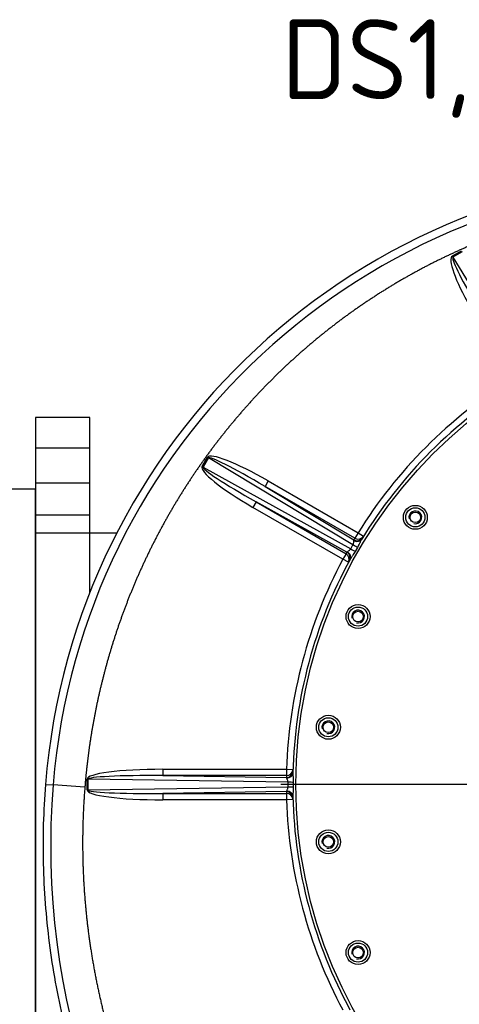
# Model space of a CAD drawing. Header units: metres. Extents: x -270273 to 328371, y -146885 to 591473.
# Tile 236 of 256: x 154415 to 154691, y -5059 to -4442. Entities that reach past the tile are written whole.
import ezdxf
from ezdxf import colors
from ezdxf.entities.mleader import LeaderData, LeaderLine
from ezdxf.math import Vec2, Vec3

# ---------------------------------------------------------------- set-up
doc = ezdxf.new("R2010")
doc.units = ezdxf.units.M
doc.layers.get('0').update_dxf_attribs({"color": 151})
doc.layers.add('Iv-status-nieuw', color=170, linetype='Continuous')
doc.layers.add('Rahmen', color=7, linetype='Continuous')
doc.styles.get("Standard").update_dxf_attribs({"font": 'iv-font.shx'})

# ---------------------------------------------------------------- blocks, each defined once
blk = doc.blocks.new('_Dot')
at = {"color": 0, "linetype": 'ByBlock', "lineweight": -2}
blk.add_line((-0.5, 0), (-1, 0), dxfattribs=at)
at = {"color": 0, "linetype": 'ByBlock', "const_width": 0.5}
blk.add_lwpolyline([(-0.25, 0, 1), (0.25, 0, 1)], format="xyb", close=True, dxfattribs=at)
blk = doc.blocks.new('Ventilator 2 Z.A.Z.')
for p, q in [((52690.19, -11807.74), (52695.92, -11804.44)), ((52696.3, -11805.09), (52690.57, -11808.39)), ((52690.19, -11807.74), (52690.57, -11808.39)), ((52690.57, -11808.39), (52735.06, -11881.72)), ((52533.51, -11939.64), (52536.82, -11933.9)), ((52537.35, -11934.21), (52534.04, -11939.95)), ((52537.35, -11934.21), (52536.82, -11933.9)), ((52627.95, -11988.69), (52537.35, -11934.21)), ((52534.04, -11939.95), (52533.51, -11939.64)), ((52534.04, -11939.95), (52626.52, -11991.17)), ((52574.84, -11948.63), (52572.85, -11952.07)), ((52572.85, -11952.07), (52628.56, -11985.57)), ((52629.17, -11984.59), (52572.85, -11952.07)), ((52574.84, -11948.63), (52631.16, -11981.15)), ((52567.26, -11961.77), (52565.27, -11965.21)), ((52621.59, -11997.72), (52565.27, -11965.21)), ((52624.12, -11993.26), (52567.26, -11961.77)), ((52567.26, -11961.77), (52623.58, -11994.28)), ((52631.16, -11981.15), (52629.17, -11984.59)), ((52631.16, -11981.15), (52634.56, -11983.26)), ((52626.52, -11991.17), (52627.95, -11988.69)), ((52623.58, -11994.28), (52621.59, -11997.72)), ((52630.72, -11990.31), (52629.3, -11992.76)), ((52625.11, -11999.61), (52621.59, -11997.72)), ((52508.77, -12129.29), (52586.34, -12129.29)), ((52508.77, -12129.29), (52508.77, -12133.26)), ((52586.34, -12129.29), (52590.33, -12129.42)), ((52586.34, -12129.29), (52586.34, -12133.26)), ((52461.37, -12142.17), (52461.37, -12135.54)), ((52461.37, -12135.54), (52461.89, -12135.54)), ((52587.26, -12137.43), (52461.89, -12135.54)), ((52461.89, -12135.54), (52461.89, -12142.17)), ((52508.77, -12133.26), (52586.3, -12134.43)), ((52586.34, -12133.26), (52508.77, -12133.26)), ((52587.26, -12140.28), (52587.26, -12137.43)), ((52590.55, -12137.45), (52590.55, -12140.27)), ((52435.32, -12138.86), (52440.15, -12138.93)), ((52460, -12140.52), (52440.15, -12138.93)), ((52461.37, -12142.17), (52461.89, -12142.17)), ((52461.89, -12142.17), (52587.26, -12140.28)), ((52586.3, -12143.29), (52508.77, -12144.45)), ((52882.56, -12138.86), (52582.68, -12138.86)), ((52508.77, -12144.45), (52586.34, -12144.45)), ((52508.77, -12144.45), (52508.77, -12148.43)), ((52586.34, -12148.43), (52508.77, -12148.43)), ((52586.34, -12144.45), (52586.34, -12148.43)), ((52590.33, -12148.3), (52586.34, -12148.43))]:
    blk.add_line(p, q)
for centre, radius in [((52885.18, -12138.86), 293), ((52667.01, -11971.45), 7.5), ((52667.01, -11971.45), 6), ((52667.01, -11971.45), 6), ((52667.01, -11971.45), 3.32), ((52631.12, -12033.62), 7.5), ((52631.12, -12033.62), 6), ((52631.12, -12033.62), 6), ((52631.12, -12033.62), 3.32), ((52612.53, -12102.96), 7.5), ((52612.53, -12102.96), 6), ((52612.53, -12102.96), 6), ((52612.53, -12102.96), 3.32), ((52612.53, -12174.75), 7.5), ((52612.53, -12174.75), 6), ((52612.53, -12174.75), 6), ((52612.53, -12174.75), 3.32), ((52631.12, -12244.1), 7.5), ((52631.12, -12244.1), 6), ((52631.12, -12244.1), 6), ((52631.12, -12244.1), 3.32)]:
    blk.add_circle(centre, radius)
for centre, radius, start, end in [((52852, -12172.04), 418, 90.42784, 175.44725), ((52851.85, -12172.19), 413.04, 90.36102, 175.38108), ((52885.18, -12138.86), 299, 121.83419, 148.16581), ((52885.18, -12138.86), 295, 121.41502, 148.5719), ((52667.01, -11971.45), 4, 255, 195), ((52883.19, -12142.3), 299, 148.16581, 148.38751), ((52887.17, -12135.42), 299, 151.61249, 151.83419), ((52885.18, -12138.86), 299, 151.83419, 178.16581), ((52885.18, -12138.86), 295, 151.4281, 178.56339), ((52631.12, -12033.62), 4, 255, 195), ((52612.53, -12102.96), 4, 255, 195), ((52885.18, -12142.83), 299, 178.16581, 178.38976), ((52915.74, -12177.27), 477.14, 175.39054, 269.93524), ((52885.18, -12134.88), 299, 181.61024, 181.83419), ((52885.18, -12138.86), 299, 181.83419, 208.16581), ((52885.18, -12138.86), 295, 181.43661, 208.55729), ((52612.53, -12174.75), 4, 255, 195), ((52631.12, -12244.1), 4, 255, 195)]:
    blk.add_arc(centre, radius, start, end)
for centre, major_axis, ratio, start_param, end_param in [((52709.5, -11839.62), (19.33, -31.86), 0.187845, 3.137499, 4.596877), ((52709.5, -11839.62), (18.94, -31.22), 0.082162, 3.137499, 4.596877), ((52575.71, -11957.27), (38.89, -23.38), 0.154273, 1.685623, 3.144338), ((52575.71, -11957.27), (38.36, -23.06), 0.067028, 1.685623, 3.144338), ((52573.19, -11961.64), (39.69, -21.98), 0.154273, 3.138848, 4.597562), ((52573.19, -11961.64), (39.15, -21.69), 0.067028, 3.138848, 4.597562), ((52631.16, -11981.15), (3.4, -2.11), 0.993565, 4.744196, 6.283185), ((52627.41, -11988.38), (3.45, -2.02), 0.000787, 0.296503, 1.415883), ((52630.55, -11982.13), (3.41, -2.1), 0.993567, 4.740351, 6.283185), ((52630.05, -11982.95), (3.41, -2.09), 0.858538, 4.798365, 6.283185), ((52621.59, -11997.72), (-3.53, 1.89), 0.993565, 3.141593, 4.680582), ((52622.14, -11996.7), (-3.52, 1.9), 0.993567, 3.141593, 4.684427), ((52622.6, -11995.86), (-3.51, 1.91), 0.858538, 3.141593, 4.626413), ((52625.98, -11990.86), (3.47, -1.98), 0.000787, -1.415883, -0.296503), ((52514.76, -12136.33), (53.39, -0.8), 0.131089, 1.685235, 3.143568), ((52586.3, -12130.46), (4, -0.11), 0.993567, 4.740312, 6.283185), ((52586.34, -12129.29), (4, -0.13), 0.993565, 4.744196, 6.283185), ((52586.28, -12131.36), (4, -0.1), 0.865744, 4.787097, 6.283185), ((52514.76, -12136.33), (52.87, -0.8), 0.056738, 1.685235, 3.143568), ((52586.73, -12137.43), (4, -0.02), 0.000659, 0.302815, 1.439316), ((52514.76, -12141.38), (53.39, 0.8), 0.131089, 3.139617, 4.597951), ((52514.76, -12141.38), (52.87, 0.8), 0.056738, 3.139617, 4.597951), ((52586.3, -12147.26), (-4, -0.11), 0.993567, 3.141593, 4.684466), ((52586.28, -12146.35), (-4, -0.1), 0.865744, 3.141593, 4.637681), ((52586.73, -12140.28), (4, 0.02), 0.000659, -1.439316, -0.302815), ((52586.34, -12148.43), (-4, -0.13), 0.993565, 3.141593, 4.680582)]:
    blk.add_ellipse(centre, major_axis=major_axis, ratio=ratio, start_param=start_param, end_param=end_param)
for points, degree, knots in [([(52849.33, -11770.45), (52830.71, -11770.57), (52812.15, -11772.51), (52793.65, -11774.45), (52775.38, -11778.18), (52757.16, -11781.9), (52739.34, -11787.36), (52721.59, -11792.81), (52704.4, -11799.95), (52687.27, -11807.06), (52670.86, -11815.78), (52654.51, -11824.47), (52639.02, -11834.68), (52623.59, -11844.85), (52609.15, -11856.45), (52594.77, -11868), (52581.5, -11880.86), (52568.27, -11893.68), (52556.27, -11907.69), (52544.31, -11921.64), (52533.67, -11936.66), (52523.06, -11951.62), (52513.84, -11967.51), (52504.65, -11983.35), (52496.92, -11999.99), (52489.21, -12016.56), (52483.01, -12033.8), (52476.83, -12050.98), (52472.19, -12068.67), (52467.56, -12086.31), (52464.51, -12104.34), (52461.46, -12122.31), (52460, -12140.52)], 2, [0, 0, 0, 0.0625, 0.0625, 0.125, 0.125, 0.1875, 0.1875, 0.25, 0.25, 0.3125, 0.3125, 0.375, 0.375, 0.4375, 0.4375, 0.5, 0.5, 0.5625, 0.5625, 0.625, 0.625, 0.6875, 0.6875, 0.75, 0.75, 0.8125, 0.8125, 0.875, 0.875, 0.9375, 0.9375, 1, 1, 1]), ([(52627.95, -11988.69), (52628.08, -11988.45), (52628.18, -11988.2), (52628.33, -11987.69), (52628.38, -11987.45), (52628.44, -11986.98), (52628.46, -11986.76), (52628.5, -11986.37), (52628.52, -11986.19), (52628.56, -11986.05)], 3, [0, 0, 0, 0, 0.25, 0.25, 0.5, 0.5, 0.75, 0.75, 1, 1, 1, 1]), ([(52628.56, -11986.05), (52628.58, -11985.93), (52628.6, -11985.84), (52628.6, -11985.68), (52628.59, -11985.62), (52628.56, -11985.57)], 3, [0, 0, 0, 0, 0.5, 0.5, 1, 1, 1, 1]), ([(52633.46, -11985.04), (52633.27, -11985.35), (52633.08, -11985.73), (52632.77, -11986.35), (52632.66, -11986.56), (52632.45, -11987.01), (52632.34, -11987.23), (52632, -11987.92), (52631.76, -11988.39), (52631.26, -11989.35), (52630.99, -11989.83), (52630.72, -11990.31)], 3, [0, 0, 0, 0, 0.25, 0.25, 0.375, 0.375, 0.5, 0.5, 0.75, 0.75, 1, 1, 1, 1]), ([(52624.12, -11993.26), (52624.17, -11993.26), (52624.23, -11993.24), (52624.37, -11993.16), (52624.45, -11993.1), (52624.53, -11993.02)], 3, [0, 0, 0, 0, 0.5, 0.5, 1, 1, 1, 1]), ([(52624.53, -11993.02), (52624.64, -11992.92), (52624.78, -11992.82), (52625.1, -11992.58), (52625.28, -11992.46), (52625.56, -11992.24), (52625.65, -11992.16), (52625.84, -11992), (52625.93, -11991.91), (52626.11, -11991.72), (52626.2, -11991.62), (52626.37, -11991.4), (52626.44, -11991.29), (52626.52, -11991.17)], 3, [0, 0, 0, 0, 0.25, 0.25, 0.5, 0.5, 0.625, 0.625, 0.75, 0.75, 0.875, 0.875, 1, 1, 1, 1]), ([(52629.3, -11992.76), (52629.03, -11993.24), (52628.75, -11993.7), (52628.18, -11994.61), (52627.89, -11995.05), (52627.46, -11995.69), (52627.31, -11995.9), (52627.04, -11996.31), (52626.9, -11996.51), (52626.52, -11997.08), (52626.28, -11997.45), (52626.11, -11997.77)], 3, [0, 0, 0, 0, 0.25, 0.25, 0.5, 0.5, 0.625, 0.625, 0.75, 0.75, 1, 1, 1, 1]), ([(52590.27, -12131.46), (52590.27, -12131.83), (52590.29, -12132.25), (52590.33, -12132.95), (52590.35, -12133.19), (52590.39, -12133.69), (52590.41, -12133.94), (52590.46, -12134.71), (52590.5, -12135.24), (52590.54, -12136.34), (52590.55, -12136.89), (52590.55, -12137.45)], 3, [0, 0, 0, 0, 0.25, 0.25, 0.375, 0.375, 0.5, 0.5, 0.75, 0.75, 1, 1, 1, 1]), ([(52586.49, -12134.82), (52586.46, -12134.71), (52586.43, -12134.63), (52586.37, -12134.5), (52586.34, -12134.45), (52586.3, -12134.43)], 3, [0, 0, 0, 0, 0.5, 0.5, 1, 1, 1, 1]), ([(52587.26, -12137.43), (52587.25, -12137.15), (52587.22, -12136.88), (52587.09, -12136.37), (52587.01, -12136.13), (52586.84, -12135.68), (52586.75, -12135.48), (52586.59, -12135.12), (52586.52, -12134.96), (52586.49, -12134.82)], 3, [0, 0, 0, 0, 0.25, 0.25, 0.5, 0.5, 0.75, 0.75, 1, 1, 1, 1]), ([(52435.32, -12138.86), (52434.01, -12155.37), (52433.54, -12171.95), (52434.33, -12205.06), (52435.58, -12221.6), (52439.77, -12254.46), (52442.71, -12270.78), (52450.26, -12303.04), (52454.87, -12318.97), (52465.7, -12350.28), (52471.92, -12365.65), (52485.92, -12395.67), (52493.69, -12410.32), (52510.71, -12438.75), (52519.95, -12452.52), (52539.8, -12479.04), (52550.41, -12491.79), (52572.88, -12516.12), (52584.75, -12527.71), (52609.61, -12549.6), (52622.6, -12559.91), (52649.59, -12579.12), (52663.57, -12588.03), (52692.39, -12604.37), (52707.22, -12611.79), (52737.57, -12625.08), (52753.08, -12630.93), (52784.64, -12641.02), (52800.67, -12645.25), (52833.1, -12652.04), (52849.48, -12654.59), (52867.94, -12656.5), (52869.93, -12656.7), (52871.91, -12656.88)], 3, [0, 0, 0, 0, 0.0625, 0.0625, 0.125, 0.125, 0.1875, 0.1875, 0.25, 0.25, 0.3125, 0.3125, 0.375, 0.375, 0.4375, 0.4375, 0.5, 0.5, 0.5625, 0.5625, 0.625, 0.625, 0.6875, 0.6875, 0.75, 0.75, 0.8125, 0.8125, 0.875, 0.875, 0.9375, 0.9375, 0.9450195, 0.9450195, 0.9450195, 0.9450195]), ([(52460, -12140.52), (52458.11, -12164), (52458.77, -12187.62), (52459.43, -12211.16), (52462.62, -12234.54), (52465.8, -12257.86), (52471.45, -12280.75), (52477.09, -12303.56), (52485.13, -12325.7), (52493.14, -12347.75), (52503.45, -12368.88), (52513.72, -12389.93), (52526.16, -12409.83), (52538.55, -12429.64), (52552.96, -12448.1), (52567.31, -12466.48), (52583.52, -12483.32), (52599.66, -12500.08), (52617.47, -12515.13), (52635.21, -12530.11), (52654.42, -12543.23), (52673.55, -12556.3), (52693.95, -12567.39), (52714.26, -12578.43), (52735.63, -12587.39), (52756.91, -12596.31), (52779.04, -12603.08), (52801.07, -12609.82), (52823.73, -12614.35), (52846.3, -12618.87), (52869.27, -12621.15), (52892.16, -12623.42), (52915.23, -12623.44)], 2, [0, 0, 0, 0.0625, 0.0625, 0.125, 0.125, 0.1875, 0.1875, 0.25, 0.25, 0.3125, 0.3125, 0.375, 0.375, 0.4375, 0.4375, 0.5, 0.5, 0.5625, 0.5625, 0.625, 0.625, 0.6875, 0.6875, 0.75, 0.75, 0.8125, 0.8125, 0.875, 0.875, 0.9375, 0.9375, 1, 1, 1]), ([(52586.3, -12143.29), (52586.34, -12143.26), (52586.37, -12143.22), (52586.43, -12143.09), (52586.46, -12143), (52586.49, -12142.89)], 3, [0, 0, 0, 0, 0.5, 0.5, 1, 1, 1, 1]), ([(52586.49, -12142.89), (52586.52, -12142.76), (52586.59, -12142.6), (52586.75, -12142.24), (52586.84, -12142.03), (52587.01, -12141.59), (52587.09, -12141.35), (52587.22, -12140.84), (52587.25, -12140.56), (52587.26, -12140.28)], 3, [0, 0, 0, 0, 0.25, 0.25, 0.5, 0.5, 0.75, 0.75, 1, 1, 1, 1]), ([(52590.55, -12140.27), (52590.55, -12140.82), (52590.54, -12141.37), (52590.5, -12142.45), (52590.47, -12142.98), (52590.41, -12143.76), (52590.39, -12144.02), (52590.35, -12144.52), (52590.34, -12144.76), (52590.29, -12145.45), (52590.27, -12145.89), (52590.27, -12146.25)], 3, [0, 0, 0, 0, 0.25, 0.25, 0.5, 0.5, 0.625, 0.625, 0.75, 0.75, 1, 1, 1, 1])]:
    blk.add_open_spline(points, degree=degree, knots=knots)

msp = doc.modelspace()

# ---------------------------------------------------------------- linework, layer by layer
at = {"layer": 'Iv-status-nieuw'}
for p, q in [((154425.3292, -4709.9685), (154459.3292, -4709.9685)), ((154425.3292, -4731.9685), (154459.3292, -4731.9685)), ((154425.3292, -4751.9685), (154459.3292, -4751.9685)), ((154476.1748, -4763.4685), (154425.3292, -4763.4685))]:
    msp.add_line(p, q, dxfattribs=at)
msp.add_lwpolyline([(154459.3292, -4800.712), (154459.3292, -4690.9685), (154425.3292, -4690.9685), (154425.3292, -5150.9685), (154459.3292, -5150.9685), (154459.3292, -5124.876)], dxfattribs=at)
msp.add_lwpolyline([(154405.3292, -4735.9685), (154405.3292, -5105.9685), (154425.3292, -5105.9685), (154425.3292, -4735.9685)], close=True, dxfattribs=at)

# ---------------------------------------------------------------- block references
msp.add_blockref('Ventilator 2 Z.A.Z.', (101996.1471, 7217.8889), dxfattribs=at)

# ---------------------------------------------------------------- leaders
at = {"layer": 'Rahmen', "color": 7, "linetype": 'Continuous'}
ml = msp.add_multileader_mtext('Standard', dxfattribs=at)
ml.set_content('{\\pxsm0.9;\\fSolid Edge ISO|b1||i0||c0|p34;\\W1.;HF R 315 -17D\\P}', color=7)
ml.set_leader_properties()
ml.set_arrow_properties(name='DOT')
ml.build(insert=Vec2(0, 0))
ml.multileader.update_dxf_attribs({"leader_type": 0, "dogleg_length": 0, "arrow_head_size": 50})
ctx = ml.context
ctx.base_point, ctx.char_height, ctx.arrow_head_size, ctx.landing_gap_size, ctx.plane_origin = Vec3(154597.752, -4381.4463), 50, 50, 17.5, Vec3(151113.073, -4965.5942)
ctx.text_align_type = 1
notes = []
notes.append((ctx, [(0, (0, 0, 0), (0, 0), (1, 0), 1, [])]))
ctx.mtext.insert, ctx.mtext.alignment = Vec3(154782.3165, -4356.1209), 2
ml = msp.add_multileader_mtext('Standard', dxfattribs=at)
ml.set_content('{\\pxsm0.9;\\fSolid Edge ISO|b0||i0||c0|p34;\\W1.;DS1, GR270°, Mbgr.90\\P}', color=7)
ml.set_leader_properties()
ml.set_arrow_properties(name='DOT')
ml.build(insert=Vec2(0, 0))
ml.multileader.update_dxf_attribs({"leader_type": 0, "dogleg_length": 0, "arrow_head_size": 50})
ctx = ml.context
ctx.base_point, ctx.char_height, ctx.arrow_head_size, ctx.landing_gap_size, ctx.plane_origin = Vec3(154626.9716, -4473.0951), 50, 50, 17.5, Vec3(151218.8329, -4980.5148)
ctx.text_align_type = 1
notes.append((ctx, [(0, (0, 0, 0), (0, 0), (1, 0), 1, [])]))
ctx.mtext.insert, ctx.mtext.alignment = Vec3(154893.6216, -4441.5701), 2
ml = msp.add_multileader_mtext('Standard', dxfattribs=at)
ml.set_content('\\pxsm0.9;{\\fSolid Edge ISO|b1|i0|c0|p34;A42708}', color=7)
ml.set_leader_properties()
ml.set_arrow_properties(name='DOT')
ml.build(insert=Vec2(0, 0))
ml.multileader.update_dxf_attribs({"leader_type": 0, "dogleg_length": 0, "arrow_head_size": 50})
ctx = ml.context
ctx.base_point, ctx.char_height, ctx.arrow_head_size, ctx.landing_gap_size, ctx.plane_origin = Vec3(155993.9354, -4922.7977), 50, 50, 17.5, Vec3(152220.7633, -5507.271)
ctx.text_align_type = 1
notes.append((ctx, [(0, (0, 0, 0), (0, 0), (1, 0), 1, [])]))
ctx.mtext.insert, ctx.mtext.alignment = Vec3(156149.5307, -4897.7977), 2
for ctx, leaders in notes:
    for number, flags, end, landing, length, lines in leaders:
        leader = LeaderData()
        leader.index, (leader.has_last_leader_line, leader.has_dogleg_vector, leader.attachment_direction) = number, flags
        leader.last_leader_point, leader.dogleg_vector, leader.dogleg_length = Vec3(end), Vec3(landing), length
        for number, points, colour, breaks in lines:
            line = LeaderLine()
            line.index, line.vertices, line.color, line.breaks = number, Vec3.list(points), colors.encode_raw_color(colour), breaks
            leader.lines.append(line)
        ctx.leaders.append(leader)

doc.saveas('drawing.dxf')
